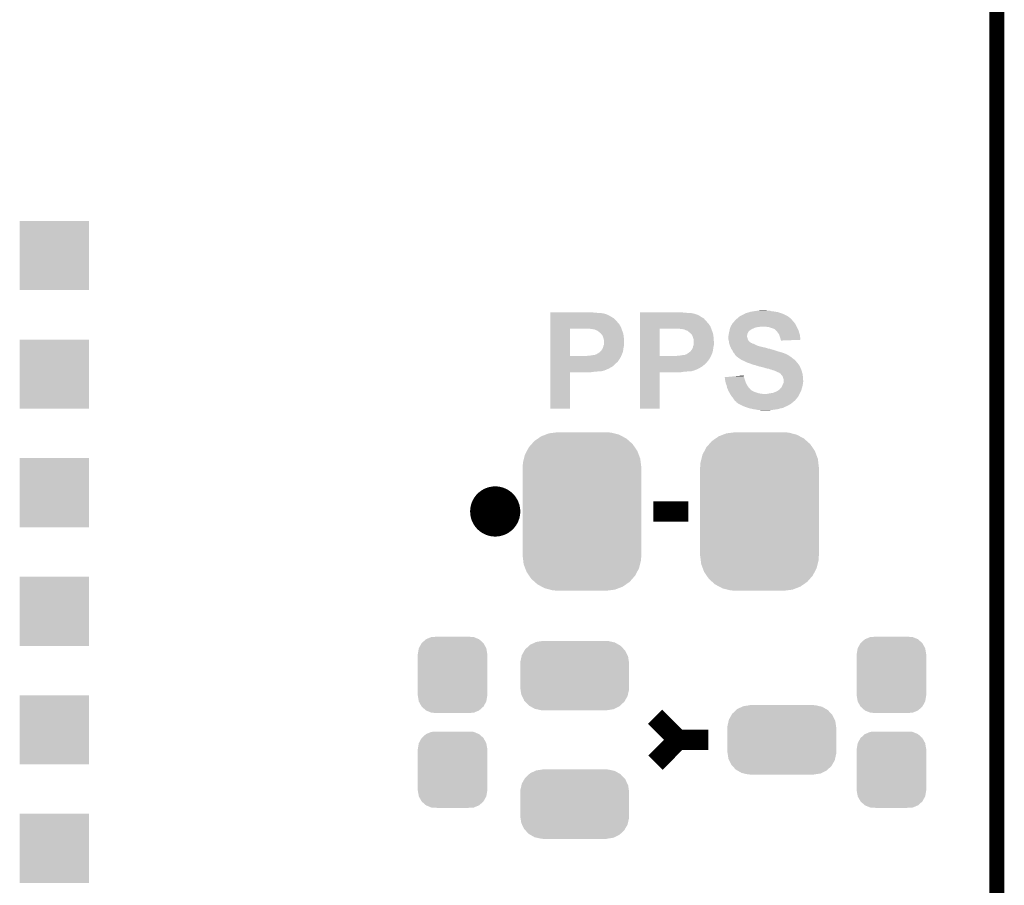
# Model space of a CAD drawing. Extents: x -1.3 to 24.2, y -3.9 to 53.4.
# Tile 31 of 45: x 14.2 to 24.2, y 30.6 to 39.4. Entities that reach past the tile are written whole.
import ezdxf

# ---------------------------------------------------------------- set-up
doc = ezdxf.new("R2010")
doc.units = 0
doc.layers.get('0').update_dxf_attribs({"linetype": 'CONTINUOUS'})
for name, color, linetype in [('LTE_IOT_24_CLICK_V101_GKO', 9, 'CONTINUOUS'), ('LTE_IOT_24_CLICK_V101_GTO', 11, 'CONTINUOUS'), ('LTE_IOT_24_CLICK_V101_GTS', 8, 'CONTINUOUS')]:
    doc.layers.add(name, color=color, linetype=linetype)

# ---------------------------------------------------------------- blocks, each defined once
blk = doc.blocks.new('CUSTOM_107')
for points in [[(-0.341452, 0.269636), (-0.313432, 0.320688), (0.341702, 0.269636), (0.313176, 0.320688)], [(-0.313432, 0.320688), (-0.312264, 0.321732), (0.313176, 0.320688), (0.312592, 0.321732)], [(-0.312264, 0.321732), (-0.26893, 0.360448), (0.312592, 0.321732), (0.268592, 0.360448)], [(-0.26893, 0.360448), (-0.267216, 0.361152), (0.268592, 0.360448), (0.26779, 0.361152)], [(-0.267216, 0.361152), (-0.213724, 0.383108), (0.26779, 0.361152), (0.21312, 0.383108)], [(-0.213724, 0.383108), (-0.20803, 0.383392), (0.21312, 0.383108), (0.212412, 0.383392)], [(-0.20803, 0.383392), (-0.154122, 0.38608), (0.212412, 0.383392), (0.154132, 0.38608)], [(-0.35179, 0.21082), (-0.342144, 0.268372), (0.35179, 0.21082), (0.34192, 0.268372)], [(-0.35179, 0.20955), (-0.35179, 0.21082), (0.35179, 0.20955), (0.35179, 0.21082)], [(-0.35179, -0.20955), (-0.35179, 0.20955), (0.35179, -0.20955), (0.35179, 0.20955)], [(-0.342144, 0.268372), (-0.341452, 0.269636), (0.34192, 0.268372), (0.341702, 0.269636)], [(-0.35179, -0.21082), (-0.35179, -0.20955), (0.35179, -0.21082), (0.35179, -0.20955)], [(-0.34192, -0.268358), (-0.35179, -0.21082), (0.342148, -0.268358), (0.35179, -0.21082)], [(-0.341702, -0.269636), (-0.34192, -0.268358), (0.341446, -0.269636), (0.342148, -0.268358)], [(-0.313184, -0.320676), (-0.341702, -0.269636), (0.31344, -0.320676), (0.341446, -0.269636)], [(-0.312594, -0.321732), (-0.313184, -0.320676), (0.312258, -0.321732), (0.31344, -0.320676)], [(-0.268602, -0.36044), (-0.312594, -0.321732), (0.26894, -0.36044), (0.312258, -0.321732)], [(-0.267792, -0.361154), (-0.268602, -0.36044), (0.2672, -0.361154), (0.26894, -0.36044)], [(-0.213136, -0.383104), (-0.267792, -0.361154), (0.213734, -0.383104), (0.2672, -0.361154)], [(-0.212414, -0.383394), (-0.213136, -0.383104), (0.207926, -0.383394), (0.213734, -0.383104)], [(-0.154122, -0.38608), (-0.212414, -0.383394), (0.154132, -0.38608), (0.207926, -0.383394)]]:
    blk.add_solid(points)
blk = doc.blocks.new('CUSTOM_169')
for points in [[(-0.502238, 0.26493), (-0.462918, 0.301578), (0.499748, 0.26493), (0.465588, 0.301578)], [(-0.462918, 0.301578), (-0.452798, 0.31101), (0.465588, 0.301578), (0.449132, 0.31101)], [(-0.452798, 0.31101), (-0.402768, 0.335186), (0.449132, 0.31101), (0.406952, 0.335186)], [(-0.402768, 0.335186), (-0.391944, 0.340416), (0.406952, 0.335186), (0.383606, 0.340416)], [(-0.391944, 0.340416), (-0.328824, 0.34996), (0.383606, 0.340416), (0.341002, 0.34996)], [(-0.328824, 0.34996), (-0.32512, 0.35052), (0.341002, 0.34996), (0.32512, 0.35052)], [(-0.32512, 0.35052), (-0.32512, 0.35179), (0.32512, 0.35052), (0.32512, 0.35179)], [(-0.53921, 0.191284), (-0.535846, 0.206294), (0.541076, 0.191284), (0.533824, 0.206294)], [(-0.535846, 0.206294), (-0.50957, 0.252138), (0.533824, 0.206294), (0.51167, 0.252138)], [(-0.50957, 0.252138), (-0.502238, 0.26493), (0.51167, 0.252138), (0.499748, 0.26493)], [(-0.55118, 0.12446), (-0.55062, 0.140344), (0.55118, 0.12446), (0.54878, 0.140344)], [(-0.55118, -0.12446), (-0.55118, 0.12446), (0.55118, -0.12446), (0.55118, 0.12446)], [(-0.55062, 0.140344), (-0.53921, 0.191284), (0.54878, 0.140344), (0.541076, 0.191284)], [(-0.548778, -0.140342), (-0.55118, -0.12446), (0.55062, -0.140342), (0.55118, -0.12446)], [(-0.541076, -0.191284), (-0.548778, -0.140342), (0.539208, -0.191284), (0.55062, -0.140342)], [(-0.533822, -0.206292), (-0.541076, -0.191284), (0.535846, -0.206292), (0.539208, -0.191284)], [(-0.51167, -0.252138), (-0.533822, -0.206292), (0.509568, -0.252138), (0.535846, -0.206292)], [(-0.499748, -0.264928), (-0.51167, -0.252138), (0.502238, -0.264928), (0.509568, -0.252138)], [(-0.46559, -0.301578), (-0.499748, -0.264928), (0.462916, -0.301578), (0.502238, -0.264928)], [(-0.449132, -0.31101), (-0.46559, -0.301578), (0.452798, -0.31101), (0.462916, -0.301578)], [(-0.406954, -0.335186), (-0.449132, -0.31101), (0.402766, -0.335186), (0.452798, -0.31101)], [(-0.383606, -0.340416), (-0.406954, -0.335186), (0.391944, -0.340416), (0.402766, -0.335186)], [(-0.341004, -0.34996), (-0.383606, -0.340416), (0.328822, -0.34996), (0.391944, -0.340416)], [(-0.32512, -0.35052), (-0.341004, -0.34996), (0.32512, -0.35052), (0.328822, -0.34996)], [(-0.32512, -0.35179), (-0.32512, -0.35052), (0.32512, -0.35179), (0.32512, -0.35052)]]:
    blk.add_solid(points)
blk = doc.blocks.new('SQUARE_57')
blk.add_solid([(0.35052, 0.35052), (0.35052, -0.35052), (-0.35052, 0.35052), (-0.35052, -0.35052)])
blk = doc.blocks.new('CUSTOM_174')
for points in [[(-0.333938, 0.790942), (-0.273256, 0.798498), (0.32361, 0.790942), (0.29379, 0.798498)], [(-0.273256, 0.798498), (-0.25019, 0.80137), (0.29379, 0.798498), (0.25019, 0.80137)], [(-0.50967, 0.681926), (-0.482218, 0.71288), (0.51306, 0.681926), (0.47841, 0.71288)], [(-0.482218, 0.71288), (-0.44566, 0.738152), (0.47841, 0.71288), (0.45012, 0.738152)], [(-0.44566, 0.738152), (-0.412794, 0.76087), (0.45012, 0.738152), (0.407388, 0.76087)], [(-0.412794, 0.76087), (-0.368484, 0.777768), (0.407388, 0.76087), (0.3756, 0.777768)], [(-0.368484, 0.777768), (-0.333938, 0.790942), (0.3756, 0.777768), (0.32361, 0.790942)], [(-0.577562, 0.575076), (-0.55793, 0.61233), (0.574852, 0.575076), (0.560798, 0.61233)], [(-0.55793, 0.61233), (-0.538216, 0.649738), (0.560798, 0.61233), (0.53514, 0.649738)], [(-0.538216, 0.649738), (-0.50967, 0.681926), (0.53514, 0.649738), (0.51306, 0.681926)], [(-0.597996, 0.49319), (-0.587972, 0.533366), (0.595442, 0.49319), (0.590586, 0.533366)], [(-0.587972, 0.533366), (-0.577562, 0.575076), (0.590586, 0.533366), (0.574852, 0.575076)], [(-0.60198, -0.44958), (-0.60198, 0.44958), (0.60198, -0.44958), (0.60198, 0.44958)], [(-0.60071, 0.44958), (-0.597996, 0.49319), (0.60071, 0.44958), (0.595442, 0.49319)], [(-0.59544, -0.49319), (-0.60071, -0.44958), (0.597996, -0.49319), (0.60071, -0.44958)], [(-0.590586, -0.533366), (-0.59544, -0.49319), (0.58797, -0.533366), (0.597996, -0.49319)], [(-0.57485, -0.575076), (-0.590586, -0.533366), (0.577562, -0.575076), (0.58797, -0.533366)], [(-0.560798, -0.61233), (-0.57485, -0.575076), (0.557928, -0.61233), (0.577562, -0.575076)], [(-0.535138, -0.649738), (-0.560798, -0.61233), (0.538216, -0.649738), (0.557928, -0.61233)], [(-0.51306, -0.681926), (-0.535138, -0.649738), (0.509668, -0.681926), (0.538216, -0.649738)], [(-0.478408, -0.71288), (-0.51306, -0.681926), (0.482218, -0.71288), (0.509668, -0.681926)], [(-0.45012, -0.738152), (-0.478408, -0.71288), (0.445658, -0.738152), (0.482218, -0.71288)], [(-0.407386, -0.76087), (-0.45012, -0.738152), (0.412794, -0.76087), (0.445658, -0.738152)], [(-0.3756, -0.777768), (-0.407386, -0.76087), (0.368482, -0.777768), (0.412794, -0.76087)], [(-0.323608, -0.790942), (-0.3756, -0.777768), (0.333938, -0.790942), (0.368482, -0.777768)], [(-0.29379, -0.798498), (-0.323608, -0.790942), (0.273254, -0.798498), (0.333938, -0.790942)], [(-0.25019, -0.80137), (-0.29379, -0.798498), (0.25019, -0.80137), (0.273254, -0.798498)]]:
    blk.add_solid(points)

msp = doc.modelspace()

# ---------------------------------------------------------------- linework, layer by layer
at = {"layer": 'LTE_IOT_24_CLICK_V101_GKO', "const_width": 0.1524}
msp.add_lwpolyline([(24.13, -1.27), (24.13, 51.054)], dxfattribs=at)
at = {"layer": 'LTE_IOT_24_CLICK_V101_GTO', "const_width": 0.254}
msp.add_lwpolyline([(18.923, 34.417, 1), (19.177, 34.417, 1)], format="xyb", close=True, dxfattribs=at)
at = {"layer": 'LTE_IOT_24_CLICK_V101_GTO', "const_width": 0.2032}
for points in [[(20.6502, 34.417), (21.0058, 34.417)], [(20.67052, 32.33928), (20.9042, 32.1056)], [(20.67306, 31.87446), (20.9042, 32.1056)], [(20.9042, 32.1056), (21.209, 32.1056)]]:
    msp.add_lwpolyline(points, dxfattribs=at)
at = {"layer": 'LTE_IOT_24_CLICK_V101_GTO'}
for points in [[(19.608822, 36.42868), (19.608824, 36.43376), (20.06092, 36.42868), (20.02028, 36.43376)], [(19.608822, 36.42614), (19.608822, 36.42868), (20.099018, 36.42614), (20.06092, 36.42868)], [(19.608822, 36.42106), (19.608822, 36.42614), (20.14728, 36.42106), (20.116802, 36.42614)], [(19.608822, 36.41852), (19.608822, 36.42106), (20.157442, 36.41852), (20.14728, 36.42106)], [(19.608822, 36.418514), (19.608822, 36.41852), (20.159986, 36.418514), (20.157442, 36.41852)], [(19.608822, 36.41598), (19.608822, 36.418514), (20.162524, 36.41598), (20.159986, 36.418514)], [(19.608822, 36.415978), (19.608822, 36.41598), (20.167604, 36.415978), (20.162524, 36.41598)], [(19.608822, 36.41344), (19.608822, 36.415978), (20.172682, 36.41344), (20.167604, 36.415978)], [(19.608822, 36.40836), (19.608822, 36.41344), (20.18792, 36.40836), (20.172682, 36.41344)], [(19.608822, 36.3982), (19.608822, 36.40836), (20.208238, 36.3982), (20.18792, 36.40836)], [(19.608822, 36.3855), (19.608822, 36.3982), (20.22856, 36.3855), (20.208238, 36.3982)], [(20.518142, 36.42868), (20.518144, 36.43376), (20.97024, 36.42868), (20.9296, 36.43376)], [(20.518142, 36.42614), (20.518142, 36.42868), (21.008338, 36.42614), (20.97024, 36.42868)], [(20.518142, 36.42106), (20.518142, 36.42614), (21.0566, 36.42106), (21.026122, 36.42614)], [(20.518142, 36.41852), (20.518142, 36.42106), (21.066762, 36.41852), (21.0566, 36.42106)], [(20.518142, 36.418514), (20.518142, 36.41852), (21.069306, 36.418514), (21.066762, 36.41852)], [(20.518142, 36.41598), (20.518142, 36.418514), (21.071844, 36.41598), (21.069306, 36.418514)], [(20.518142, 36.415978), (20.518142, 36.41598), (21.076924, 36.415978), (21.071844, 36.41598)], [(20.518142, 36.41344), (20.518142, 36.415978), (21.082002, 36.41344), (21.076924, 36.415978)], [(20.518142, 36.40836), (20.518142, 36.41344), (21.09724, 36.40836), (21.082002, 36.41344)], [(20.518142, 36.3982), (20.518142, 36.40836), (21.117558, 36.3982), (21.09724, 36.40836)], [(20.518142, 36.3855), (20.518142, 36.3982), (21.13788, 36.3855), (21.117558, 36.3982)], [(21.521422, 36.388042), (21.538354, 36.3982), (22.020274, 36.388042), (22.004018, 36.3982)], [(21.538354, 36.3982), (21.546822, 36.40328), (22.004018, 36.3982), (21.99386, 36.40328)], [(21.546822, 36.40328), (21.557994, 36.40836), (21.99386, 36.40328), (21.9837, 36.40836)], [(21.557994, 36.40836), (21.574758, 36.415982), (21.9837, 36.40836), (21.96655, 36.415982)], [(21.574758, 36.415982), (21.5773, 36.41852), (21.96655, 36.415982), (21.960838, 36.41852)], [(21.5773, 36.41852), (21.577304, 36.418522), (21.960838, 36.41852), (21.960832, 36.418522)], [(21.577304, 36.418522), (21.587462, 36.423602), (21.960832, 36.418522), (21.945592, 36.423602)], [(21.587462, 36.423602), (21.597618, 36.42614), (21.945592, 36.423602), (21.937978, 36.42614)], [(21.597618, 36.42614), (21.60524, 36.428678), (21.937978, 36.42614), (21.930364, 36.428678)], [(21.60524, 36.428678), (21.615402, 36.431222), (21.930364, 36.428678), (21.922732, 36.431222)], [(21.615402, 36.431222), (21.621744, 36.433758), (21.922732, 36.431222), (21.915122, 36.433758)], [(21.621744, 36.433758), (21.628102, 36.4363), (21.915122, 36.433758), (21.899874, 36.4363)], [(21.628102, 36.4363), (21.65604, 36.44138), (21.899874, 36.4363), (21.8694, 36.44138)], [(21.65604, 36.44138), (21.67255, 36.44392), (21.8694, 36.44138), (21.849082, 36.44392)], [(21.67255, 36.44392), (21.68906, 36.44646), (21.849082, 36.44392), (21.840194, 36.44646)], [(21.68906, 36.44646), (21.70811, 36.449), (21.840194, 36.44646), (21.831304, 36.449)], [(21.70811, 36.449), (21.727162, 36.45154), (21.810982, 36.449), (21.795738, 36.45154)], [(19.60882, 36.347398), (19.608822, 36.370258), (20.276822, 36.347398), (20.253962, 36.370258)], [(19.60882, 36.321998), (19.60882, 36.347398), (20.297144, 36.321998), (20.276822, 36.347398)], [(19.60882, 36.319454), (19.60882, 36.321998), (20.30222, 36.319454), (20.297144, 36.321998)], [(19.60882, 36.309298), (19.60882, 36.319454), (20.307302, 36.309298), (20.30222, 36.319454)], [(19.60882, 36.294058), (19.60882, 36.309298), (20.31746, 36.294058), (20.307302, 36.309298)], [(19.608822, 36.370258), (19.608822, 36.3855), (20.253962, 36.370258), (20.22856, 36.3855)], [(20.51814, 36.3474), (20.518142, 36.370258), (21.1836, 36.3474), (21.163282, 36.370258)], [(20.51814, 36.322), (20.51814, 36.3474), (21.20646, 36.322), (21.1836, 36.3474)], [(20.51814, 36.314376), (20.51814, 36.322), (21.214082, 36.314376), (21.20646, 36.322)], [(20.51814, 36.309298), (20.51814, 36.314376), (21.216622, 36.309298), (21.214082, 36.314376)], [(20.51814, 36.294058), (20.51814, 36.309298), (21.22678, 36.294058), (21.216622, 36.309298)], [(20.518142, 36.370258), (20.518142, 36.3855), (21.163282, 36.370258), (21.13788, 36.3855)], [(21.4376, 36.294062), (21.449788, 36.314378), (22.10054, 36.294062), (22.090382, 36.314378)], [(21.449788, 36.314378), (21.45284, 36.319462), (22.090382, 36.314378), (22.086316, 36.319462)], [(21.45284, 36.319462), (21.452846, 36.322006), (22.086316, 36.319462), (22.08428, 36.322006)], [(21.452846, 36.322006), (21.45792, 36.32708), (22.08428, 36.322006), (22.08022, 36.32708)], [(21.45792, 36.32708), (21.468078, 36.337238), (22.08022, 36.32708), (22.0726, 36.337238)], [(21.468078, 36.337238), (21.47062, 36.33978), (22.0726, 36.337238), (22.07006, 36.33978)], [(21.47062, 36.33978), (21.476968, 36.3474), (22.07006, 36.33978), (22.062442, 36.3474)], [(21.476968, 36.3474), (21.48332, 36.355022), (22.062442, 36.3474), (22.056724, 36.355022)], [(21.48332, 36.355022), (21.486278, 36.357558), (22.056724, 36.355022), (22.05482, 36.357558)], [(21.486278, 36.357558), (21.5011, 36.37026), (22.05482, 36.357558), (22.042122, 36.37026)], [(21.5011, 36.37026), (21.501102, 36.370262), (22.042122, 36.37026), (22.04212, 36.370262)], [(21.501102, 36.370262), (21.518516, 36.3855), (22.04212, 36.370262), (22.024342, 36.3855)], [(21.518516, 36.3855), (21.521422, 36.388042), (22.024342, 36.3855), (22.020274, 36.388042)], [(19.608812, 35.991822), (19.608818, 36.268638), (19.806922, 35.991822), (19.806922, 36.268638)], [(19.608818, 36.2712), (19.60882, 36.2839), (20.32762, 36.2712), (20.32254, 36.2839)], [(19.608818, 36.26866), (19.608818, 36.2712), (20.328544, 36.26866), (20.32762, 36.2712)], [(19.608818, 36.268638), (19.608818, 36.26866), (19.806922, 36.268638), (19.9517, 36.26866)], [(19.60882, 36.2839), (19.60882, 36.294058), (20.32254, 36.2839), (20.31746, 36.294058)], [(19.992342, 36.26612), (19.979642, 36.26866), (20.329468, 36.26612), (20.328544, 36.26866)], [(20.025362, 36.26358), (20.010122, 36.26612), (20.330392, 36.26358), (20.329468, 36.26612)], [(20.035524, 36.263578), (20.025362, 36.26358), (20.330392, 36.263578), (20.330392, 36.26358)], [(20.040604, 36.26104), (20.035524, 36.263578), (20.331316, 36.26104), (20.330392, 36.263578)], [(20.058382, 36.258498), (20.040604, 36.26104), (20.33224, 36.258498), (20.331316, 36.26104)], [(20.073622, 36.25088), (20.058382, 36.258498), (20.33501, 36.25088), (20.33224, 36.258498)], [(20.088862, 36.245796), (20.073622, 36.25088), (20.336858, 36.245796), (20.33501, 36.25088)], [(20.0914, 36.24326), (20.088862, 36.245796), (20.33778, 36.24326), (20.336858, 36.245796)], [(20.09902, 36.23564), (20.0914, 36.24326), (20.34032, 36.23564), (20.33778, 36.24326)], [(20.106642, 36.230558), (20.09902, 36.23564), (20.342014, 36.230558), (20.34032, 36.23564)], [(20.114266, 36.222938), (20.106642, 36.230558), (20.344554, 36.222938), (20.342014, 36.230558)], [(20.119338, 36.220386), (20.114266, 36.222938), (20.345406, 36.220386), (20.344554, 36.222938)], [(20.119346, 36.217852), (20.119338, 36.220386), (20.34625, 36.217852), (20.345406, 36.220386)], [(20.12442, 36.212778), (20.119346, 36.217852), (20.34794, 36.212778), (20.34625, 36.217852)], [(20.132042, 36.205154), (20.12442, 36.212778), (20.348958, 36.205154), (20.34794, 36.212778)], [(20.13966, 36.189918), (20.132042, 36.205154), (20.35099, 36.189918), (20.348958, 36.205154)], [(20.518132, 35.991822), (20.518138, 36.268638), (20.716242, 35.991822), (20.716242, 36.268638)], [(20.518138, 36.2712), (20.51814, 36.2839), (21.23694, 36.2712), (21.23186, 36.2839)], [(20.518138, 36.26866), (20.518138, 36.2712), (21.237864, 36.26866), (21.23694, 36.2712)], [(20.518138, 36.268638), (20.518138, 36.26866), (20.716242, 36.268638), (20.86102, 36.26866)], [(20.51814, 36.2839), (20.51814, 36.294058), (21.23186, 36.2839), (21.22678, 36.294058)], [(20.901662, 36.26612), (20.888962, 36.26866), (21.238788, 36.26612), (21.237864, 36.26866)], [(20.934682, 36.26358), (20.919442, 36.26612), (21.239712, 36.26358), (21.238788, 36.26612)], [(20.944844, 36.263578), (20.934682, 36.26358), (21.239712, 36.263578), (21.239712, 36.26358)], [(20.949924, 36.26104), (20.944844, 36.263578), (21.240636, 36.26104), (21.239712, 36.263578)], [(20.967702, 36.258498), (20.949924, 36.26104), (21.24156, 36.258498), (21.240636, 36.26104)], [(20.982942, 36.25088), (20.967702, 36.258498), (21.24433, 36.25088), (21.24156, 36.258498)], [(20.998182, 36.245796), (20.982942, 36.25088), (21.246178, 36.245796), (21.24433, 36.25088)], [(21.00072, 36.24326), (20.998182, 36.245796), (21.2471, 36.24326), (21.246178, 36.245796)], [(21.00834, 36.23564), (21.00072, 36.24326), (21.24964, 36.23564), (21.2471, 36.24326)], [(21.015962, 36.230558), (21.00834, 36.23564), (21.251334, 36.230558), (21.24964, 36.23564)], [(21.023586, 36.222938), (21.015962, 36.230558), (21.253874, 36.222938), (21.251334, 36.230558)], [(21.028658, 36.220386), (21.023586, 36.222938), (21.254726, 36.220386), (21.253874, 36.222938)], [(21.028666, 36.217852), (21.028658, 36.220386), (21.25557, 36.217852), (21.254726, 36.220386)], [(21.03374, 36.212778), (21.028666, 36.217852), (21.25726, 36.212778), (21.25557, 36.217852)], [(21.041362, 36.205154), (21.03374, 36.212778), (21.258278, 36.205154), (21.25726, 36.212778)], [(21.04898, 36.189918), (21.041362, 36.205154), (21.26031, 36.189918), (21.258278, 36.205154)], [(21.4122, 36.192462), (21.41474, 36.20516), (21.60016, 36.192462), (21.6027, 36.20516)], [(21.41474, 36.20516), (21.416554, 36.217858), (21.6027, 36.20516), (21.60524, 36.217858)], [(21.416554, 36.217858), (21.41728, 36.222938), (21.60524, 36.217858), (21.60778, 36.222938)], [(21.41728, 36.222938), (21.418408, 36.228018), (21.60778, 36.222938), (21.61032, 36.228018)], [(21.418408, 36.228018), (21.420102, 36.23564), (21.61032, 36.228018), (21.6154, 36.23564)], [(21.420102, 36.23564), (21.423488, 36.250878), (21.6154, 36.23564), (21.630638, 36.250878)], [(21.423488, 36.250878), (21.426312, 36.263578), (21.630638, 36.250878), (21.65096, 36.263578)], [(21.426312, 36.263578), (21.427442, 36.268662), (21.65096, 36.263578), (21.662396, 36.268662)], [(21.427442, 36.268662), (21.429472, 36.27374), (21.662396, 36.268662), (21.67382, 36.27374)], [(21.429472, 36.27374), (21.432518, 36.281358), (21.67382, 36.27374), (21.694136, 36.281358)], [(21.432518, 36.281358), (21.433536, 36.2839), (21.694136, 36.281358), (21.717, 36.2839)], [(21.433536, 36.2839), (21.43455, 36.28644), (21.717, 36.2839), (21.73478, 36.28644)], [(21.43455, 36.28644), (21.435566, 36.28898), (21.73478, 36.28644), (21.750018, 36.28898)], [(21.435566, 36.28898), (21.4376, 36.294062), (22.103082, 36.28898), (22.10054, 36.294062)], [(21.7932, 36.28644), (21.765262, 36.28898), (22.104352, 36.28644), (22.103082, 36.28898)], [(21.818598, 36.2839), (21.7932, 36.28644), (22.105622, 36.2839), (22.104352, 36.28644)], [(21.871938, 36.26612), (21.818598, 36.2839), (22.114512, 36.26612), (22.105622, 36.2839)], [(21.87702, 36.26358), (21.871938, 36.26612), (22.11578, 36.26358), (22.114512, 36.26612)], [(21.882096, 36.261042), (21.87702, 36.26358), (22.116868, 36.261042), (22.11578, 36.26358)], [(21.897342, 36.245798), (21.882096, 36.261042), (22.1234, 36.245798), (22.116868, 36.261042)], [(21.902418, 36.240722), (21.897342, 36.245798), (22.12467, 36.240722), (22.1234, 36.245798)], [(21.913306, 36.225482), (21.902418, 36.240722), (22.12848, 36.225482), (22.12467, 36.240722)], [(21.91512, 36.22294), (21.913306, 36.225482), (22.129328, 36.22294), (22.12848, 36.225482)], [(21.925278, 36.207702), (21.91512, 36.22294), (22.134406, 36.207702), (22.129328, 36.22294)], [(21.927186, 36.202618), (21.925278, 36.207702), (22.1361, 36.202618), (22.134406, 36.207702)], [(21.9329, 36.18738), (21.927186, 36.202618), (22.137794, 36.18738), (22.1361, 36.202618)], [(20.14474, 36.17468), (20.13966, 36.189918), (20.35302, 36.17468), (20.35099, 36.189918)], [(20.14982, 36.159438), (20.14474, 36.17468), (20.353974, 36.159438), (20.35302, 36.17468)], [(20.14474, 36.088318), (20.149818, 36.101018), (20.352384, 36.088318), (20.35556, 36.101018)], [(20.149818, 36.101018), (20.15236, 36.113718), (20.35556, 36.101018), (20.35556, 36.113718)], [(20.15236, 36.146738), (20.14982, 36.159438), (20.354768, 36.146738), (20.353974, 36.159438)], [(20.15236, 36.134042), (20.15236, 36.146738), (20.35556, 36.134042), (20.354768, 36.146738)], [(20.15236, 36.113718), (20.15236, 36.134042), (20.35556, 36.113718), (20.35556, 36.134042)], [(21.05406, 36.17468), (21.04898, 36.189918), (21.26234, 36.17468), (21.26031, 36.189918)], [(21.05914, 36.159438), (21.05406, 36.17468), (21.263294, 36.159438), (21.26234, 36.17468)], [(21.05406, 36.088318), (21.059138, 36.101018), (21.261704, 36.088318), (21.26488, 36.101018)], [(21.059138, 36.101018), (21.06168, 36.113718), (21.26488, 36.101018), (21.26488, 36.113718)], [(21.06168, 36.146738), (21.05914, 36.159438), (21.264088, 36.146738), (21.263294, 36.159438)], [(21.06168, 36.134042), (21.06168, 36.146738), (21.26488, 36.134042), (21.264088, 36.146738)], [(21.06168, 36.113718), (21.06168, 36.134042), (21.26488, 36.113718), (21.26488, 36.134042)], [(21.4122, 36.192458), (21.4122, 36.192462), (21.60016, 36.192458), (21.60016, 36.192462)], [(21.4122, 36.184836), (21.4122, 36.192458), (21.600162, 36.184836), (21.60016, 36.192458)], [(21.4122, 36.179758), (21.4122, 36.184836), (21.6027, 36.179758), (21.600162, 36.184836)], [(21.4122, 36.17214), (21.4122, 36.179758), (21.605238, 36.17214), (21.6027, 36.179758)], [(21.4122, 36.161978), (21.4122, 36.17214), (21.60778, 36.161978), (21.605238, 36.17214)], [(21.4122, 36.156902), (21.4122, 36.161978), (21.61032, 36.156902), (21.60778, 36.161978)], [(21.41601, 36.141662), (21.4122, 36.156902), (21.617942, 36.141662), (21.61032, 36.156902)], [(21.41728, 36.13658), (21.41601, 36.141662), (21.623024, 36.13658), (21.617942, 36.141662)], [(21.418006, 36.1315), (21.41728, 36.13658), (21.628104, 36.1315), (21.623024, 36.13658)], [(21.418008, 36.131496), (21.418006, 36.1315), (21.630646, 36.131496), (21.628104, 36.1315)], [(21.418732, 36.126418), (21.418008, 36.131496), (21.638262, 36.126418), (21.630646, 36.131496)], [(21.419096, 36.12388), (21.418732, 36.126418), (21.640804, 36.12388), (21.638262, 36.126418)], [(21.419458, 36.121338), (21.419096, 36.12388), (21.648424, 36.121338), (21.640804, 36.12388)], [(21.41982, 36.118802), (21.419458, 36.121338), (21.652228, 36.118802), (21.648424, 36.121338)], [(21.420548, 36.116258), (21.41982, 36.118802), (21.65604, 36.116258), (21.652228, 36.118802)], [(21.421272, 36.11372), (21.420548, 36.116258), (21.666202, 36.11372), (21.65604, 36.116258)], [(21.422722, 36.10864), (21.421272, 36.11372), (21.67636, 36.10864), (21.666202, 36.11372)], [(21.424174, 36.10356), (21.422722, 36.10864), (21.68906, 36.10356), (21.67636, 36.10864)], [(21.424898, 36.10102), (21.424174, 36.10356), (21.694142, 36.10102), (21.68906, 36.10356)], [(21.427076, 36.09594), (21.424898, 36.10102), (21.704302, 36.09594), (21.694142, 36.10102)], [(21.93544, 36.17976), (21.9329, 36.18738), (22.13864, 36.17976), (22.137794, 36.18738)], [(21.937978, 36.17214), (21.93544, 36.17976), (22.139396, 36.17214), (22.13864, 36.17976)], [(21.94052, 36.159442), (21.937978, 36.17214), (22.140652, 36.159442), (22.139396, 36.17214)], [(21.942214, 36.15436), (21.94052, 36.159442), (22.141154, 36.15436), (22.140652, 36.159442)], [(21.943058, 36.151822), (21.942214, 36.15436), (22.074966, 36.151822), (22.141154, 36.15436)], [(21.94306, 36.146764), (21.943058, 36.151822), (21.94306, 36.146764), (22.074966, 36.151822)], [(20.027898, 35.99688), (20.050758, 36.00196), (20.329312, 35.99688), (20.33157, 36.00196)], [(20.060916, 36.00196), (20.068524, 36.004498), (20.33157, 36.00196), (20.332698, 36.004498)], [(20.068524, 36.0045), (20.068542, 36.007018), (20.3327, 36.0045), (20.333706, 36.007018)], [(20.068524, 36.004498), (20.068524, 36.0045), (20.332698, 36.004498), (20.3327, 36.0045)], [(20.068542, 36.007018), (20.076154, 36.00704), (20.333706, 36.007018), (20.333714, 36.00704)], [(20.076154, 36.00704), (20.08124, 36.012118), (20.333714, 36.00704), (20.335746, 36.012118)], [(20.08124, 36.012118), (20.091396, 36.0172), (20.335746, 36.012118), (20.337778, 36.0172)], [(20.091396, 36.0172), (20.108328, 36.029898), (20.337778, 36.0172), (20.342858, 36.029898)], [(20.108328, 36.029898), (20.111718, 36.03244), (20.342858, 36.029898), (20.34332, 36.03244)], [(20.111718, 36.03244), (20.121878, 36.0426), (20.34332, 36.03244), (20.345168, 36.0426)], [(20.121878, 36.0426), (20.1295, 36.052758), (20.345168, 36.0426), (20.347014, 36.052758)], [(20.1295, 36.052758), (20.134576, 36.057838), (20.347014, 36.052758), (20.347938, 36.057838)], [(20.134576, 36.05784), (20.13712, 36.065458), (20.34794, 36.05784), (20.348786, 36.065458)], [(20.134576, 36.057838), (20.134576, 36.05784), (20.347938, 36.057838), (20.34794, 36.05784)], [(20.13712, 36.065458), (20.142198, 36.075618), (20.348786, 36.065458), (20.349914, 36.075618)], [(20.142198, 36.075618), (20.143214, 36.080698), (20.349914, 36.075618), (20.35048, 36.080698)], [(20.143214, 36.080698), (20.14474, 36.088318), (20.35048, 36.080698), (20.352384, 36.088318)], [(20.937218, 35.99688), (20.960078, 36.00196), (21.238632, 35.99688), (21.24089, 36.00196)], [(20.970236, 36.00196), (20.977844, 36.004498), (21.24089, 36.00196), (21.242018, 36.004498)], [(20.977844, 36.0045), (20.977862, 36.007018), (21.24202, 36.0045), (21.243026, 36.007018)], [(20.977844, 36.004498), (20.977844, 36.0045), (21.242018, 36.004498), (21.24202, 36.0045)], [(20.977862, 36.007018), (20.985474, 36.00704), (21.243026, 36.007018), (21.243034, 36.00704)], [(20.985474, 36.00704), (20.99056, 36.012118), (21.243034, 36.00704), (21.245066, 36.012118)], [(20.99056, 36.012118), (21.000716, 36.0172), (21.245066, 36.012118), (21.247098, 36.0172)], [(21.000716, 36.0172), (21.017648, 36.029898), (21.247098, 36.0172), (21.252178, 36.029898)], [(21.017648, 36.029898), (21.021038, 36.03244), (21.252178, 36.029898), (21.25264, 36.03244)], [(21.021038, 36.03244), (21.031198, 36.0426), (21.25264, 36.03244), (21.254488, 36.0426)], [(21.031198, 36.0426), (21.03882, 36.052758), (21.254488, 36.0426), (21.256334, 36.052758)], [(21.03882, 36.052758), (21.043896, 36.057838), (21.256334, 36.052758), (21.257258, 36.057838)], [(21.043896, 36.05784), (21.04644, 36.065458), (21.25726, 36.05784), (21.258106, 36.065458)], [(21.043896, 36.057838), (21.043896, 36.05784), (21.257258, 36.057838), (21.25726, 36.05784)], [(21.04644, 36.065458), (21.051518, 36.075618), (21.258106, 36.065458), (21.259234, 36.075618)], [(21.051518, 36.075618), (21.052534, 36.080698), (21.259234, 36.075618), (21.2598, 36.080698)], [(21.052534, 36.080698), (21.05406, 36.088318), (21.2598, 36.080698), (21.261704, 36.088318)], [(21.429252, 36.090862), (21.427076, 36.09594), (21.71954, 36.090862), (21.704302, 36.09594)], [(21.433608, 36.0807), (21.429252, 36.090862), (21.76018, 36.0807), (21.71954, 36.090862)], [(21.435786, 36.07562), (21.433608, 36.0807), (21.783038, 36.07562), (21.76018, 36.0807)], [(21.439052, 36.068), (21.435786, 36.07562), (21.808442, 36.068), (21.783038, 36.07562)], [(21.439052, 36.067998), (21.439052, 36.068), (21.810984, 36.067998), (21.808442, 36.068)], [(21.44014, 36.06546), (21.439052, 36.067998), (21.816064, 36.06546), (21.810984, 36.067998)], [(21.44014, 36.065458), (21.44014, 36.06546), (21.82369, 36.065458), (21.823682, 36.06546)], [(21.441756, 36.06292), (21.44014, 36.065458), (21.833842, 36.06292), (21.82369, 36.065458)], [(21.444988, 36.05784), (21.441756, 36.06292), (21.844002, 36.05784), (21.833842, 36.06292)], [(21.446606, 36.055298), (21.444988, 36.05784), (21.859242, 36.055298), (21.844002, 36.05784)], [(21.45307, 36.04514), (21.446606, 36.055298), (21.88972, 36.04514), (21.859242, 36.055298)], [(21.457918, 36.03752), (21.45307, 36.04514), (21.914486, 36.03752), (21.88972, 36.04514)], [(21.458936, 36.03498), (21.457918, 36.03752), (21.92274, 36.03498), (21.914486, 36.03752)], [(21.463, 36.024824), (21.458936, 36.03498), (21.958286, 36.024824), (21.92274, 36.03498)], [(21.463004, 36.02482), (21.463, 36.024824), (21.9583, 36.02482), (21.958286, 36.024824)], [(21.473158, 36.014658), (21.463004, 36.02482), (21.986756, 36.014658), (21.9583, 36.02482)], [(21.474428, 36.01212), (21.473158, 36.014658), (21.993862, 36.01212), (21.986756, 36.014658)], [(21.47824, 36.004502), (21.474428, 36.01212), (22.006558, 36.004502), (21.993862, 36.01212)], [(21.478242, 36.0045), (21.47824, 36.004502), (22.00656, 36.0045), (22.006558, 36.004502)], [(21.483958, 35.996878), (21.478242, 36.0045), (22.021798, 35.996878), (22.00656, 36.0045)], [(19.60881, 35.930838), (19.608812, 35.96132), (20.289518, 35.930838), (20.30984, 35.96132)], [(19.60881, 35.915602), (19.60881, 35.930838), (20.27174, 35.915602), (20.289518, 35.930838)], [(19.60881, 35.90036), (19.60881, 35.915602), (20.2565, 35.90036), (20.27174, 35.915602)], [(19.60881, 35.88512), (19.60881, 35.90036), (20.238716, 35.88512), (20.2565, 35.90036)], [(19.608812, 35.9918), (19.608812, 35.991822), (19.977102, 35.9918), (19.806922, 35.991822)], [(19.608812, 35.981642), (19.608812, 35.9918), (20.322538, 35.981642), (20.327052, 35.9918)], [(19.608812, 35.979096), (19.608812, 35.981642), (20.32, 35.979096), (20.322538, 35.981642)], [(19.608812, 35.971478), (19.608812, 35.979096), (20.317458, 35.971478), (20.32, 35.979096)], [(19.608812, 35.96132), (19.608812, 35.971478), (20.30984, 35.96132), (20.317458, 35.971478)], [(19.977102, 35.9918), (20.027898, 35.99688), (20.327052, 35.9918), (20.329312, 35.99688)], [(20.51813, 35.94608), (20.518132, 35.96132), (21.209, 35.94608), (21.21916, 35.96132)], [(20.51813, 35.930842), (20.51813, 35.94608), (21.196302, 35.930842), (21.209, 35.94608)], [(20.51813, 35.90036), (20.51813, 35.930842), (21.16582, 35.90036), (21.196302, 35.930842)], [(20.51813, 35.88512), (20.51813, 35.90036), (21.148036, 35.88512), (21.16582, 35.90036)], [(20.518132, 35.9918), (20.518132, 35.991822), (20.886422, 35.9918), (20.716242, 35.991822)], [(20.518132, 35.981642), (20.518132, 35.9918), (21.231858, 35.981642), (21.236372, 35.9918)], [(20.518132, 35.979096), (20.518132, 35.981642), (21.22932, 35.979096), (21.231858, 35.981642)], [(20.518132, 35.971478), (20.518132, 35.979096), (21.226778, 35.971478), (21.22932, 35.979096)], [(20.518132, 35.96132), (20.518132, 35.971478), (21.21916, 35.96132), (21.226778, 35.971478)], [(20.886422, 35.9918), (20.937218, 35.99688), (21.236372, 35.9918), (21.238632, 35.99688)], [(21.48586, 35.994342), (21.483958, 35.996878), (22.024338, 35.994342), (22.021798, 35.996878)], [(21.485864, 35.99434), (21.48586, 35.994342), (22.02434, 35.99434), (22.024338, 35.994342)], [(21.490942, 35.989262), (21.485864, 35.99434), (22.031956, 35.989262), (22.02434, 35.99434)], [(21.490946, 35.98926), (21.490942, 35.989262), (22.031958, 35.98926), (22.031956, 35.989262)], [(21.496014, 35.98672), (21.490946, 35.98926), (22.036192, 35.98672), (22.031958, 35.98926)], [(21.498554, 35.981656), (21.496014, 35.98672), (22.044634, 35.981656), (22.036192, 35.98672)], [(21.501096, 35.98164), (21.498554, 35.981656), (22.04466, 35.98164), (22.044634, 35.981656)], [(21.5138, 35.97148), (21.501096, 35.98164), (22.056852, 35.97148), (22.04466, 35.98164)], [(21.517612, 35.96894), (21.5138, 35.97148), (22.0599, 35.96894), (22.056852, 35.97148)], [(21.536664, 35.956238), (21.517612, 35.96894), (22.077682, 35.956238), (22.0599, 35.96894)], [(21.544278, 35.951162), (21.536664, 35.956238), (22.082758, 35.951162), (22.077682, 35.956238)], [(21.56206, 35.94354), (21.544278, 35.951162), (22.09038, 35.94354), (22.082758, 35.951162)], [(21.57222, 35.93846), (21.56206, 35.94354), (22.09546, 35.93846), (22.09038, 35.94354)], [(21.59762, 35.92576), (21.57222, 35.93846), (22.106574, 35.92576), (22.09546, 35.93846)], [(21.620474, 35.918142), (21.59762, 35.92576), (22.11324, 35.918142), (22.106574, 35.92576)], [(21.63572, 35.91306), (21.620474, 35.918142), (22.117052, 35.91306), (22.11324, 35.918142)], [(21.653502, 35.90544), (21.63572, 35.91306), (22.122766, 35.90544), (22.117052, 35.91306)], [(21.668738, 35.900362), (21.653502, 35.90544), (22.126574, 35.900362), (22.122766, 35.90544)], [(21.683978, 35.89782), (21.668738, 35.900362), (22.12848, 35.89782), (22.126574, 35.900362)], [(19.6088, 35.458424), (19.608808, 35.826676), (19.806896, 35.458424), (19.80692, 35.826676)], [(19.608808, 35.85972), (19.60881, 35.86734), (20.193, 35.85972), (20.20824, 35.86734)], [(19.608808, 35.84448), (19.608808, 35.85972), (20.157438, 35.84448), (20.193, 35.85972)], [(19.608808, 35.8394), (19.608808, 35.84448), (20.137118, 35.8394), (20.157438, 35.84448)], [(19.608808, 35.839398), (19.608808, 35.8394), (20.134576, 35.839398), (20.137118, 35.8394)], [(19.608808, 35.83686), (19.608808, 35.839398), (20.129496, 35.83686), (20.134576, 35.839398)], [(19.608808, 35.83432), (19.608808, 35.83686), (20.106638, 35.83432), (20.116798, 35.83686)], [(19.608808, 35.83178), (19.608808, 35.83432), (20.073618, 35.83178), (20.086318, 35.83432)], [(19.608808, 35.82924), (19.608808, 35.83178), (20.0406, 35.82924), (20.055838, 35.83178)], [(19.608808, 35.8267), (19.608808, 35.82924), (20.022818, 35.8267), (20.0406, 35.82924)], [(19.608808, 35.826676), (19.608808, 35.8267), (19.80692, 35.826676), (20.022818, 35.8267)], [(19.60881, 35.885114), (19.60881, 35.88512), (20.236174, 35.885114), (20.238716, 35.88512)], [(19.60881, 35.880038), (19.60881, 35.885114), (20.231096, 35.880038), (20.236174, 35.885114)], [(19.60881, 35.87496), (19.60881, 35.880038), (20.220942, 35.87496), (20.231096, 35.880038)], [(19.60881, 35.86734), (19.60881, 35.87496), (20.20824, 35.86734), (20.220942, 35.87496)], [(20.51812, 35.458424), (20.518128, 35.826676), (20.716216, 35.458424), (20.71624, 35.826676)], [(20.518128, 35.85972), (20.51813, 35.86734), (21.10232, 35.85972), (21.11756, 35.86734)], [(20.518128, 35.84448), (20.518128, 35.85972), (21.066758, 35.84448), (21.10232, 35.85972)], [(20.518128, 35.8394), (20.518128, 35.84448), (21.046438, 35.8394), (21.066758, 35.84448)], [(20.518128, 35.839398), (20.518128, 35.8394), (21.043896, 35.839398), (21.046438, 35.8394)], [(20.518128, 35.83686), (20.518128, 35.839398), (21.038816, 35.83686), (21.043896, 35.839398)], [(20.518128, 35.83432), (20.518128, 35.83686), (21.015958, 35.83432), (21.026118, 35.83686)], [(20.518128, 35.83178), (20.518128, 35.83432), (20.982938, 35.83178), (20.995638, 35.83432)], [(20.518128, 35.82924), (20.518128, 35.83178), (20.94992, 35.82924), (20.965158, 35.83178)], [(20.518128, 35.8267), (20.518128, 35.82924), (20.932138, 35.8267), (20.94992, 35.82924)], [(20.518128, 35.826676), (20.518128, 35.8267), (20.71624, 35.826676), (20.932138, 35.8267)], [(20.51813, 35.885114), (20.51813, 35.88512), (21.145494, 35.885114), (21.148036, 35.88512)], [(20.51813, 35.880038), (20.51813, 35.885114), (21.140416, 35.880038), (21.145494, 35.885114)], [(20.51813, 35.87496), (20.51813, 35.880038), (21.130262, 35.87496), (21.140416, 35.880038)], [(20.51813, 35.86734), (20.51813, 35.87496), (21.11756, 35.86734), (21.130262, 35.87496)], [(21.683984, 35.897818), (21.683978, 35.89782), (22.12848, 35.897818), (22.12848, 35.89782)], [(21.696678, 35.892742), (21.683984, 35.897818), (22.13102, 35.892742), (22.12848, 35.897818)], [(21.696694, 35.892738), (21.696678, 35.892742), (22.131022, 35.892738), (22.13102, 35.892742)], [(21.70684, 35.890198), (21.696694, 35.892738), (22.132716, 35.890198), (22.131022, 35.892738)], [(21.714458, 35.88766), (21.70684, 35.890198), (22.134408, 35.88766), (22.132716, 35.890198)], [(21.719536, 35.885122), (21.714458, 35.88766), (22.1361, 35.885122), (22.134408, 35.88766)], [(21.722078, 35.88512), (21.719536, 35.885122), (22.136102, 35.88512), (22.1361, 35.885122)], [(21.74494, 35.88004), (21.722078, 35.88512), (22.138134, 35.88004), (22.136102, 35.88512)], [(21.76526, 35.87496), (21.74494, 35.88004), (22.140166, 35.87496), (22.138134, 35.88004)], [(21.77415, 35.87242), (21.76526, 35.87496), (22.14118, 35.87242), (22.140166, 35.87496)], [(21.78304, 35.86988), (21.77415, 35.87242), (22.14227, 35.86988), (22.14118, 35.87242)], [(21.798278, 35.864802), (21.78304, 35.86988), (22.144446, 35.864802), (22.14227, 35.86988)], [(21.81352, 35.86226), (21.798278, 35.864802), (22.145536, 35.86226), (22.144446, 35.864802)], [(21.826218, 35.85972), (21.81352, 35.86226), (22.146624, 35.85972), (22.145536, 35.86226)], [(21.836378, 35.85464), (21.826218, 35.85972), (22.1488, 35.85464), (22.146624, 35.85972)], [(21.856698, 35.849562), (21.836378, 35.85464), (22.150494, 35.849562), (22.1488, 35.85464)], [(21.861778, 35.84702), (21.856698, 35.849562), (22.15134, 35.84702), (22.150494, 35.849562)], [(21.87194, 35.844478), (21.861778, 35.84702), (22.152188, 35.844478), (22.15134, 35.84702)], [(21.87956, 35.84194), (21.87194, 35.844478), (22.153034, 35.84194), (22.152188, 35.844478)], [(21.89734, 35.83432), (21.87956, 35.84194), (22.155574, 35.83432), (22.153034, 35.84194)], [(21.90242, 35.83178), (21.89734, 35.83432), (22.15642, 35.83178), (22.155574, 35.83432)], [(21.91258, 35.8267), (21.90242, 35.83178), (22.157944, 35.8267), (22.15642, 35.83178)], [(21.925282, 35.82162), (21.91258, 35.8267), (22.159468, 35.82162), (22.157944, 35.8267)], [(21.93544, 35.814), (21.925282, 35.82162), (22.161754, 35.814), (22.159468, 35.82162)], [(21.943056, 35.808918), (21.93544, 35.814), (22.16328, 35.808918), (22.161754, 35.814)], [(21.94433, 35.806378), (21.943056, 35.808918), (22.16404, 35.806378), (22.16328, 35.808918)], [(21.945598, 35.803844), (21.94433, 35.806378), (22.164252, 35.803844), (22.16404, 35.806378)], [(21.950678, 35.79876), (21.945598, 35.803844), (22.164676, 35.79876), (22.164252, 35.803844)], [(21.374122, 35.775898), (21.401732, 35.778438), (21.570408, 35.775898), (21.569682, 35.778438)], [(21.376652, 35.76066), (21.374122, 35.775898), (21.57476, 35.76066), (21.570408, 35.775898)], [(21.37918, 35.74542), (21.376652, 35.76066), (21.580476, 35.74542), (21.57476, 35.76066)], [(21.380104, 35.74034), (21.37918, 35.74542), (21.58238, 35.74034), (21.580476, 35.74542)], [(21.38426, 35.717482), (21.380104, 35.74034), (21.59, 35.717482), (21.58238, 35.74034)], [(21.384262, 35.71748), (21.38426, 35.717482), (21.59, 35.71748), (21.59, 35.717482)], [(21.394418, 35.692082), (21.384262, 35.71748), (21.602702, 35.692082), (21.59, 35.71748)], [(21.401732, 35.778438), (21.456934, 35.783516), (21.569682, 35.778438), (21.567142, 35.783516)], [(21.456934, 35.783516), (21.56714, 35.793654), (21.567142, 35.783516), (21.56714, 35.793654)], [(21.9583, 35.7886), (21.950678, 35.79876), (22.165522, 35.7886), (22.164676, 35.79876)], [(21.957936, 35.692078), (21.96338, 35.70478), (22.16404, 35.692078), (22.165854, 35.70478)], [(21.963378, 35.780984), (21.9583, 35.7886), (22.166158, 35.780984), (22.165522, 35.7886)], [(21.96465, 35.7759), (21.963378, 35.780984), (22.16658, 35.7759), (22.166158, 35.780984)], [(21.96338, 35.70478), (21.965918, 35.70986), (22.165854, 35.70478), (22.16658, 35.70986)], [(21.968462, 35.76066), (21.96465, 35.7759), (22.167754, 35.76066), (22.16658, 35.7759)], [(21.965918, 35.70986), (21.970996, 35.720016), (22.16658, 35.70986), (22.16658, 35.720016)], [(21.970998, 35.753042), (21.968462, 35.76066), (22.16834, 35.753042), (22.167754, 35.76066)], [(21.970996, 35.720016), (21.971, 35.720024), (22.16658, 35.720016), (22.166582, 35.720024)], [(21.971, 35.742882), (21.970998, 35.753042), (22.16912, 35.742882), (22.16834, 35.753042)], [(21.971, 35.727638), (21.971, 35.742882), (22.169118, 35.727638), (22.16912, 35.742882)], [(21.971, 35.720024), (21.971, 35.727638), (22.166582, 35.720024), (22.169118, 35.727638)], [(21.398486, 35.67176), (21.394418, 35.692082), (21.61794, 35.67176), (21.602702, 35.692082)], [(21.3995, 35.666682), (21.398486, 35.67176), (21.622384, 35.666682), (21.61794, 35.67176)], [(21.406274, 35.65144), (21.3995, 35.666682), (21.635718, 35.65144), (21.622384, 35.666682)], [(21.407404, 35.6489), (21.406274, 35.65144), (21.63826, 35.6489), (21.635718, 35.65144)], [(21.40966, 35.64382), (21.407404, 35.6489), (21.64588, 35.64382), (21.63826, 35.6489)], [(21.41347, 35.6362), (21.40966, 35.64382), (21.656042, 35.6362), (21.64588, 35.64382)], [(21.41728, 35.62858), (21.41347, 35.6362), (21.67382, 35.62858), (21.656042, 35.6362)], [(21.41982, 35.6235), (21.41728, 35.62858), (21.687366, 35.6235), (21.67382, 35.62858)], [(21.421272, 35.62096), (21.41982, 35.6235), (21.694138, 35.62096), (21.687366, 35.6235)], [(21.425626, 35.61334), (21.421272, 35.62096), (21.71954, 35.61334), (21.694138, 35.62096)], [(21.42853, 35.60826), (21.425626, 35.61334), (21.74748, 35.60826), (21.71954, 35.61334)], [(21.42998, 35.60572), (21.42853, 35.60826), (21.780498, 35.60572), (21.74748, 35.60826)], [(21.440138, 35.587942), (21.42998, 35.60572), (22.123398, 35.587942), (22.132288, 35.60572)], [(21.795742, 35.60572), (21.81098, 35.60826), (22.132288, 35.60572), (22.133558, 35.60826)], [(21.81098, 35.60826), (21.833842, 35.61334), (22.133558, 35.60826), (22.136098, 35.61334)], [(21.833842, 35.61334), (21.856702, 35.615882), (22.136098, 35.61334), (22.137368, 35.615882)], [(21.856702, 35.615882), (21.879558, 35.6235), (22.137368, 35.615882), (22.141178, 35.6235)], [(21.879558, 35.6235), (21.90242, 35.633662), (22.141178, 35.6235), (22.14626, 35.633662)], [(21.90242, 35.633662), (21.910546, 35.63874), (22.14626, 35.633662), (22.1488, 35.63874)], [(21.910546, 35.63874), (21.922742, 35.64636), (22.1488, 35.63874), (22.150878, 35.64636)], [(21.922742, 35.64636), (21.925282, 35.646368), (22.150878, 35.64636), (22.15088, 35.646368)], [(21.925282, 35.646368), (21.930362, 35.653982), (22.15088, 35.646368), (22.152956, 35.653982)], [(21.930362, 35.653982), (21.943058, 35.66668), (22.152956, 35.653982), (22.15642, 35.66668)], [(21.943058, 35.66668), (21.948142, 35.671764), (22.15642, 35.66668), (22.157944, 35.671764)], [(21.948142, 35.671764), (21.95576, 35.687), (22.157944, 35.671764), (22.162516, 35.687)], [(21.95576, 35.687), (21.957936, 35.692078), (22.162516, 35.687), (22.16404, 35.692078)], [(21.444204, 35.582862), (21.440138, 35.587942), (22.120858, 35.582862), (22.123398, 35.587942)], [(21.446236, 35.58032), (21.444204, 35.582862), (22.11832, 35.58032), (22.120858, 35.582862)], [(21.452332, 35.5727), (21.446236, 35.58032), (22.11324, 35.5727), (22.11832, 35.58032)], [(21.46046, 35.56254), (21.452332, 35.5727), (22.104772, 35.56254), (22.11324, 35.5727)], [(21.468078, 35.549842), (21.46046, 35.56254), (22.094192, 35.549842), (22.104772, 35.56254)], [(21.473798, 35.542218), (21.468078, 35.549842), (22.08784, 35.542218), (22.094192, 35.549842)], [(21.4757, 35.539682), (21.473798, 35.542218), (22.08494, 35.539682), (22.08784, 35.542218)], [(21.483322, 35.532062), (21.4757, 35.539682), (22.076232, 35.532062), (22.08494, 35.539682)], [(21.488396, 35.529522), (21.483322, 35.532062), (22.07333, 35.529522), (22.076232, 35.532062)], [(21.490934, 35.526986), (21.488396, 35.529522), (22.07043, 35.526986), (22.07333, 35.529522)], [(21.49094, 35.52445), (21.490934, 35.526986), (22.067532, 35.52445), (22.07043, 35.526986)], [(21.490954, 35.52444), (21.49094, 35.52445), (22.067522, 35.52444), (22.067532, 35.52445)], [(21.511258, 35.5092), (21.490954, 35.52444), (22.047926, 35.5092), (22.067522, 35.52444)], [(21.515836, 35.506658), (21.511258, 35.5092), (22.044658, 35.506658), (22.047926, 35.5092)], [(21.53412, 35.4965), (21.515836, 35.506658), (22.027726, 35.4965), (22.044658, 35.506658)], [(19.806896, 35.4584), (19.6088, 35.458424), (19.806896, 35.4584), (19.806896, 35.458424)], [(20.716216, 35.4584), (20.51812, 35.458424), (20.716216, 35.4584), (20.716216, 35.458424)], [(21.54428, 35.49142), (21.53412, 35.4965), (22.01926, 35.49142), (22.027726, 35.4965)], [(21.55444, 35.48634), (21.54428, 35.49142), (22.009098, 35.48634), (22.01926, 35.49142)], [(21.57984, 35.47618), (21.55444, 35.48634), (21.988776, 35.47618), (22.009098, 35.48634)], [(21.57986, 35.476174), (21.57984, 35.47618), (21.986234, 35.476174), (21.988776, 35.47618)], [(21.587462, 35.47364), (21.57986, 35.476174), (21.983696, 35.47364), (21.986234, 35.476174)], [(21.587474, 35.473636), (21.587462, 35.47364), (21.981154, 35.473636), (21.983696, 35.47364)], [(21.60271, 35.468558), (21.587474, 35.473636), (21.97354, 35.468558), (21.981154, 35.473636)], [(21.610326, 35.46602), (21.60271, 35.468558), (21.963382, 35.46602), (21.97354, 35.468558)], [(21.617946, 35.46348), (21.610326, 35.46602), (21.955758, 35.46348), (21.963382, 35.46602)], [(21.62556, 35.460942), (21.617946, 35.46348), (21.943072, 35.460942), (21.955758, 35.46348)], [(21.637644, 35.458398), (21.62556, 35.460942), (21.93036, 35.458398), (21.943072, 35.460942)], [(21.66176, 35.45332), (21.637644, 35.458398), (21.91512, 35.45332), (21.93036, 35.458398)], [(21.673822, 35.45078), (21.66176, 35.45332), (21.89988, 35.45078), (21.91512, 35.45332)], [(21.694138, 35.44824), (21.673822, 35.45078), (21.88083, 35.44824), (21.89988, 35.45078)], [(21.704298, 35.4457), (21.694138, 35.44824), (21.86178, 35.4457), (21.88083, 35.44824)], [(21.714458, 35.44316), (21.704298, 35.4457), (21.841458, 35.44316), (21.86178, 35.4457)], [(21.744938, 35.44062), (21.729698, 35.44316), (21.821138, 35.44062), (21.841458, 35.44316)]]:
    msp.add_solid(points, dxfattribs=at)

# ---------------------------------------------------------------- block references
at = {"layer": 'LTE_IOT_24_CLICK_V101_GTS'}
for name, p in [('SQUARE_57', (14.58468, 37.0078)), ('SQUARE_57', (14.58468, 35.80638)), ('CUSTOM_174', (19.92884, 34.417)), ('CUSTOM_174', (21.72716, 34.417)), ('SQUARE_57', (14.58468, 34.6075)), ('SQUARE_57', (14.58468, 33.40608)), ('CUSTOM_107', (18.6182, 32.76346)), ('CUSTOM_169', (19.85518, 32.75584)), ('CUSTOM_107', (23.0632, 32.76346)), ('SQUARE_57', (14.58468, 32.2072)), ('CUSTOM_169', (21.95322, 32.1056)), ('CUSTOM_107', (18.6182, 31.80334)), ('CUSTOM_107', (23.0632, 31.80334)), ('CUSTOM_169', (19.85518, 31.45536)), ('SQUARE_57', (14.58468, 31.00832))]:
    msp.add_blockref(name, p, dxfattribs=at)

doc.saveas('drawing.dxf')
